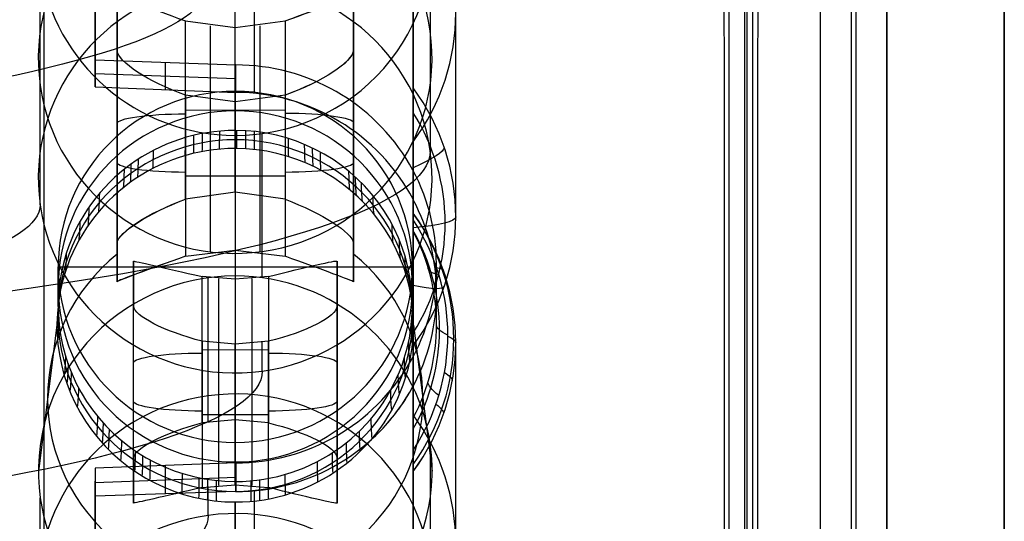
# Model space of a CAD drawing. Extents: x -15 to 7, y 1 to 148.
# Tile 54 of 194: x 3.18 to 7.34, y 118.27 to 120.39. Entities that reach past the tile are written whole.
import ezdxf

# ---------------------------------------------------------------- set-up
doc = ezdxf.new("R2010")
doc.units = 0
doc.layers.add('DEFAULT', color=7, linetype='CONTINUOUS')

msp = doc.modelspace()

# ---------------------------------------------------------------- linework, layer by layer
at = {"layer": 'DEFAULT', "color": 254}
for p, q in [((6.8479, 145.748, -5.3803), (6.8479, 113.9125, -0.9667)), ((6.2556, 145.6234, -6.3778), (6.2556, 114.1894, -2.0199)), ((6.6979, 145.589, -5.4592), (6.6979, 114.0038, -1.0803)), ((6.8479, 113.7752, -1.9572), (6.8479, 145.6106, -6.3708)), ((6.7188, 113.8793, -1.8707), (6.7188, 145.4994, -6.2544)), ((6.282, 114.7344, -1.0756), (6.282, 144.6203, -5.2189)), ((6.1819, 114.7201, -1.1796), (6.1819, 144.6057, -5.3229)), ((7.345, 116.5846, -53.9884), (7.345, 139.9844, -53.9884)), ((3.2842, 116.8059, -107.1217), (3.2842, 139.6823, -102.2592)), ((6.5659, 139.5964, -102.1896), (6.5659, 114.9266, -107.4333)), ((7.345, 116.5785, -106.2646), (7.345, 139.4301, -101.4073)), ((6.2477, 114.1537, -2.3178), (6.2477, 136.9718, -5.4813)), ((4.845, 26.5854, -55.5486), (4.845, 135.6283, -55.5486)), ((4.845, 115.3038, -104.8425), (4.845, 134.9216, -100.6726)), ((4.845, 121.8199, -5.8213), (4.845, 120.1064, -18.1803)), ((5.0252, 119.5614, -18.1048), (5.0252, 121.2746, -5.7475)), ((4.9173, 120.8441, -9.6853), (4.9173, 119.8404, -16.9247)), ((3.5, 120.7425, -3.2555), (3.5, 120.2248, -3.1837)), ((4.845, 119.0164, -18.0292), (4.845, 120.7293, -5.6736)), ((3.5, 120.164, -3.6259), (3.5, 120.6916, -3.6259)), ((3.2681, 119.6123, -16.9049), (3.2681, 120.6176, -9.6539)), ((4.0927, 120.3621, -6.6423), (4.0927, 120.6001, -5.1211)), ((3.5927, 120.4923, -6.9704), (3.5927, 119.4512, -6.8261)), ((3.5927, 120.2657, -8.3732), (3.5927, 120.4923, -6.9704)), ((4.5927, 119.4512, -6.8261), (4.5927, 120.4923, -6.9704)), ((4.5927, 120.4923, -6.9704), (4.5927, 120.2657, -8.3732)), ((3.5927, 120.3906, -7.5996), (3.5927, 119.3616, -7.5996)), ((3.8822, 119.6363, -6.5491), (3.8822, 120.3895, -6.6535)), ((3.8822, 120.3895, -6.6535), (4.0927, 120.3621, -6.6423)), ((4.0927, 120.3621, -6.6423), (4.3032, 120.3895, -6.6535)), ((4.3032, 120.3895, -6.6535), (4.3032, 119.6363, -6.5491)), ((4.5927, 119.3616, -7.5996), (4.5927, 120.3906, -7.5996)), ((3.9874, 119.6583, -6.5484), (3.9874, 120.3685, -6.6469)), ((4.0927, 119.6658, -6.5457), (4.0927, 120.3621, -6.6423)), ((4.198, 119.6583, -6.5484), (4.198, 120.3685, -6.6469)), ((3.5927, 119.2876, -8.2376), (3.5927, 120.2657, -8.3732)), ((4.5927, 120.2657, -8.3732), (4.5927, 119.2876, -8.2376)), ((3.5, 120.2248, -3.1837), (4.0948, 120.2035, -3.1755)), ((3.5, 120.1116, -4.006), (3.5, 120.2248, -3.1837)), ((3.7974, 120.0996, -4.0124), (3.7974, 120.2142, -3.1796)), ((4.0948, 120.0875, -4.0188), (4.0948, 120.2035, -3.1755)), ((3.5, 120.1677, -3.5988), (4.0948, 120.1457, -3.5957)), ((3.5, 120.1116, -4.006), (4.0948, 120.0875, -4.0188)), ((4.0927, 119.9269, -4.4287), (4.0927, 120.0921, -3.2368)), ((4.0927, 120.0921, -3.2368), (4.0927, 118.6084, -3.0311)), ((3.8822, 120.0759, -8.6496), (3.8822, 119.395, -8.5552)), ((4.0927, 120.0474, -8.653), (3.8822, 120.0759, -8.6496)), ((3.9874, 119.4152, -8.5617), (3.9874, 120.0548, -8.6503)), ((4.3032, 120.0759, -8.6496), (4.0927, 120.0474, -8.653)), ((4.198, 119.4152, -8.5617), (4.198, 120.0548, -8.6503)), ((4.3032, 120.0759, -8.6496), (4.3032, 119.395, -8.5552)), ((3.8822, 120.0127, -6.6012), (4.0927, 120.0137, -6.594)), ((4.0927, 119.9061, -9.5564), (4.0927, 120.0474, -8.653)), ((4.0927, 120.0474, -8.653), (4.0927, 119.4215, -8.5663)), ((4.0927, 120.0474, -8.653), (4.0927, 119.9061, -9.5564)), ((4.0927, 120.0137, -6.594), (4.3032, 120.0127, -6.6012)), ((3.5927, 119.8899, -8.3211), (3.5927, 119.8899, -6.8869)), ((4.207, 119.3051, -13.9489), (4.207, 119.9139, -9.5575)), ((4.5927, 119.8899, -8.3211), (4.5927, 119.8899, -6.8869)), ((4.0927, 119.8505, -5.0172), (4.0927, 119.6658, -6.5457)), ((3.8822, 119.7357, -8.6024), (4.0927, 119.7347, -8.6097)), ((4.0927, 119.7347, -8.6097), (4.3032, 119.7357, -8.6024)), ((4.0927, 119.6658, -6.5457), (3.8822, 119.6363, -6.5491)), ((4.3032, 119.6363, -6.5491), (4.0927, 119.6658, -6.5457)), ((4.845, 119.6363, -3.9851), (4.845, 119.4991, -4.9832)), ((4.845, 119.5484, -5.2933), (4.845, 119.5763, -5.5102)), ((4.845, 119.5763, -5.5102), (4.845, 117.8629, -17.8693)), ((4.845, 119.4991, -4.9832), (4.845, 119.5484, -5.2933)), ((3.5927, 119.4512, -6.8261), (3.5927, 119.2876, -8.2376)), ((4.5927, 119.2876, -8.2376), (4.5927, 119.4512, -6.8261)), ((3.8822, 119.395, -8.5552), (4.0927, 119.4215, -8.5663)), ((4.0927, 119.4215, -8.5663), (4.0927, 119.3118, -9.474)), ((4.0927, 119.4215, -8.5663), (4.3032, 119.395, -8.5552)), ((3.3437, 119.3503, -3.1339), (4.8417, 119.3503, -3.1339)), ((3.3437, 119.185, -4.3258), (3.3437, 119.3503, -3.1339)), ((3.6625, 118.543, -14.1469), (3.6625, 119.3746, -14.2622)), ((3.6625, 119.3746, -14.2622), (3.6625, 119.1836, -15.6396)), ((4.5229, 118.543, -14.1469), (4.5229, 119.3746, -14.2622)), ((4.5229, 119.3746, -14.2622), (4.5229, 119.1836, -15.6396)), ((4.5229, 118.543, -14.1469), (4.5229, 119.3746, -14.2622)), ((4.8417, 119.185, -4.3258), (4.8417, 119.3503, -3.1339)), ((4.9439, 119.1061, -4.9225), (4.9437, 119.3636, -3.0516)), ((3.952, 118.691, -13.8647), (3.952, 119.309, -13.9504)), ((4.0927, 119.2978, -13.9439), (3.952, 119.309, -13.9504)), ((3.9784, 118.6951, -13.8644), (3.9784, 119.3039, -9.4729)), ((4.0223, 119.3004, -13.9467), (4.0223, 118.7002, -13.8635)), ((4.2334, 119.309, -13.9504), (4.0927, 119.2978, -13.9439)), ((4.1631, 119.3004, -13.9467), (4.1631, 118.7002, -13.8635)), ((4.2334, 119.309, -13.9504), (4.2334, 118.691, -13.8647)), ((3.6625, 118.4395, -14.8932), (3.6625, 119.2871, -14.8932)), ((4.0927, 119.2978, -13.9439), (4.0927, 118.7035, -13.8615)), ((4.5229, 118.4395, -14.8932), (4.5229, 119.2871, -14.8932)), ((3.6625, 118.352, -15.5243), (3.6625, 119.1836, -15.6396)), ((4.5229, 119.1836, -15.6396), (4.5229, 118.352, -15.5243)), ((3.3385, 119.1035, -4.9136), (3.2602, 118.4873, -9.3585)), ((4.8468, 119.1035, -4.9136), (4.9252, 118.4873, -9.3585)), ((3.952, 119.0357, -15.9217), (3.952, 118.4177, -15.8361)), ((4.0927, 119.0232, -15.925), (3.952, 119.0357, -15.9217)), ((4.0223, 119.0264, -15.9229), (4.0223, 118.4262, -15.8397)), ((4.2334, 119.0357, -15.9217), (4.0927, 119.0232, -15.925)), ((4.0927, 118.4288, -15.8426), (4.0927, 119.0232, -15.925)), ((4.1631, 119.0264, -15.9229), (4.1631, 118.4262, -15.8397)), ((4.207, 118.9097, -16.8008), (4.207, 119.0315, -15.9221)), ((4.2334, 118.4177, -15.8361), (4.2334, 119.0357, -15.9217)), ((5.0252, 117.3179, -17.7937), (5.0252, 119.0311, -5.4364)), ((3.952, 118.9997, -13.9075), (4.0927, 119.0004, -13.9027)), ((4.0927, 119.0004, -13.9027), (4.2334, 118.9997, -13.9075)), ((3.6625, 118.8633, -15.5952), (3.6625, 118.8633, -14.1913)), ((4.5229, 118.8633, -15.5952), (4.5229, 118.8633, -14.1913)), ((4.845, 118.7127, -4.865), (4.845, 118.8467, -3.8924)), ((3.952, 118.7269, -15.8789), (4.0927, 118.7262, -15.8838)), ((4.0927, 118.7262, -15.8838), (4.2334, 118.7269, -15.8789)), ((4.0927, 118.7035, -13.8615), (3.952, 118.691, -13.8647)), ((4.2334, 118.691, -13.8647), (4.0927, 118.7035, -13.8615)), ((4.845, 118.5755, -5.1564), (4.845, 118.7127, -4.865)), ((4.0927, 118.6084, -3.0311), (4.0927, 118.4431, -4.223)), ((4.9173, 118.6005, -9.3742), (4.9173, 117.5969, -16.6137)), ((4.845, 118.4858, -5.3626), (4.845, 118.5755, -5.1564)), ((4.0948, 118.5217, -2.9424), (3.5, 118.499, -2.9445)), ((3.6625, 118.543, -14.1469), (3.6625, 118.352, -15.5243)), ((3.7975, 118.3908, -3.8119), (3.7975, 118.5103, -2.9434)), ((4.0948, 118.5217, -2.9424), (4.0948, 118.4008, -3.8209)), ((4.0948, 118.4008, -3.8209), (4.0948, 118.5217, -2.9424)), ((4.5229, 118.352, -15.5243), (4.5229, 118.543, -14.1469)), ((3.5, 118.499, -2.9445), (3.5, 117.9813, -2.8727)), ((3.5, 118.499, -2.9445), (3.5, 118.3808, -3.8029)), ((4.845, 116.7728, -17.7182), (4.845, 118.4858, -5.3626)), ((3.5, 118.439, -3.38), (4.0948, 118.461, -3.383)), ((3.5, 117.9173, -3.3378), (3.5, 118.4449, -3.3378)), ((3.952, 118.4177, -15.8361), (4.0927, 118.4288, -15.8426)), ((4.0927, 118.4288, -15.8426), (4.2334, 118.4177, -15.8361)), ((4.0948, 118.4008, -3.8209), (3.5, 118.3808, -3.8029)), ((3.9784, 118.2995, -16.7178), (3.9784, 118.4216, -15.8375)), ((3.2681, 117.3688, -16.5939), (3.2681, 118.3741, -9.3428)), ((4.0927, 118.1185, -6.3312), (4.0927, 118.3565, -4.81)), ((4.0927, 118.3565, -4.81), (4.0927, 118.1185, -6.3312))]:
    msp.add_line(p, q, dxfattribs=at)
at = {"layer": 'DEFAULT', "color": 254, "extrusion": (1, 2.57381e-12, 1.50234e-11)}
msp.add_arc((61.766, -493.8639, 6.5659), 496.2411, 80.278902, 83.935395, dxfattribs=at)
at = {"layer": 'DEFAULT', "color": 254, "extrusion": (1, 0, 0)}
for centre, radius, start, end in [((61.766, -493.8639, 7.345), 495.4414, 80.278902, 83.935395), ((61.766, -493.8639, 4.1725), 493.3027, 83.14398, 83.210689), ((61.766, -493.8639, 4.1725), 493.3027, 83.407103, 83.473818)]:
    msp.add_arc(centre, radius, start, end, dxfattribs=at)
at = {"layer": 'DEFAULT', "color": 254, "extrusion": (0.999657, 0.003595, 0.025929)}
msp.add_arc((61.6622, -494.4376, 6.5616), 496.646, 80.377237, 83.85852, dxfattribs=at)
at = {"layer": 'DEFAULT', "color": 254, "extrusion": (0.999657, -0.003595, -0.025929)}
msp.add_arc((61.7415, -493.8771, 5.8953), 496.4181, 80.374756, 83.860878, dxfattribs=at)
at = {"layer": 'DEFAULT', "color": 254, "extrusion": (-0.007111, 0.137321, 0.990501)}
for centre, start, end in [((-10.3045, -120.5454, 3.3398), 184.957, 4.957), ((-10.2784, -120.5467, -0.3423), 184.957, 4.957), ((-10.3045, -120.5454, 3.3397), 4.957, 184.957), ((-10.2784, -120.5467, -0.3423), 4.957, 184.957), ((-10.1885, -118.2833, 3.3398), 184.957, 4.957), ((-10.1624, -118.2847, -0.3423), 184.957, 4.957)]:
    msp.add_arc(centre, 0.8325, start, end, dxfattribs=at)
at = {"layer": 'DEFAULT', "color": 254, "extrusion": (1, 4.83518e-13, 4.43287e-12)}
msp.add_arc((61.766, -493.8639, 4.845), 493.2851, 83.091981, 83.26276, dxfattribs=at)
at = {"layer": 'DEFAULT', "color": 254, "extrusion": (1.2249e-15, 0.137324, 0.990526)}
msp.add_arc((-4.0948, -120.9149, 4.7617), 0.9303, 143.7404, 216.2596, dxfattribs=at)
at = {"layer": 'DEFAULT', "color": 254, "extrusion": (-0.000867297, 0.136835, 0.990593)}
for centre in [(-4.8578, -120.8902, 6.9373), (-4.8436, -118.6253, 6.9384)]:
    msp.add_arc(centre, 0.8325, 89.6412, 187.5339, dxfattribs=at)
at = {"layer": 'DEFAULT', "color": 254, "extrusion": (0.000627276, 0.136406, 0.990653)}
for centre in [(-3.5375, -120.9387, 6.8914), (-3.5478, -118.6737, 6.8935)]:
    msp.add_arc(centre, 0.8325, 8.1533, 90.2603, dxfattribs=at)
at = {"layer": 'DEFAULT', "color": 254, "extrusion": (1, -3.06839e-10, -2.55998e-09)}
msp.add_arc((61.766, -493.864, 3.5), 493.3204, 83.14694, 83.207654, dxfattribs=at)
at = {"layer": 'DEFAULT', "color": 254, "extrusion": (1.41801e-15, 0.990526, -0.137324)}
msp.add_arc((1.2073, -0.3132, 121.7395), 5.1857, 180.009, 270.4164, dxfattribs=at)
at = {"layer": 'DEFAULT', "color": 254, "extrusion": (0.354228, 0.934935, -0.020482)}
msp.add_arc((39.0039, -4.6448, 114.0678), 0.3273, 1.6979, 86.4953, dxfattribs=at)
at = {"layer": 'DEFAULT', "color": 254, "extrusion": (-0.354226, 0.934935, -0.02048)}
msp.add_arc((-46.6581, -4.7044, 111.1684), 0.3273, 93.5048, 178.3021, dxfattribs=at)
at = {"layer": 'DEFAULT', "color": 254, "extrusion": (-0.344597, 0.938693, -0.010464)}
msp.add_arc((-45.5063, -5.8141, 111.5955), 0.3287, 93.7182, 178.0703, dxfattribs=at)
at = {"layer": 'DEFAULT', "color": 254, "extrusion": (0.3357, 0.902913, -0.26843)}
msp.add_arc((38.2159, 22.5732, 112.0431), 0.3309, 268.3419, 352.3875, dxfattribs=at)
at = {"layer": 'DEFAULT', "color": 254, "extrusion": (-0.328338, 0.903228, -0.276358)}
msp.add_arc((-45.0755, 22.7999, 109.4334), 0.3318, 187.639, 271.4039, dxfattribs=at)
at = {"layer": 'DEFAULT', "color": 254, "extrusion": (-0.335762, 0.90291, -0.268363)}
msp.add_arc((-45.895, 21.7991, 109.2941), 0.3309, 187.6121, 271.6604, dxfattribs=at)
at = {"layer": 'DEFAULT', "color": 254, "extrusion": (-0.008727, 0.137319, 0.990488)}
msp.add_arc((-11.6567, -118.153, 13.3252), 0.849, 86.3962, 266.4004, dxfattribs=at)
at = {"layer": 'DEFAULT', "color": 254, "extrusion": (-1.52702e-14, 0.137324, 0.990526)}
msp.add_arc((-4.0927, -118.6499, 13.2854), 0.749, 270, 90, dxfattribs=at)
at = {"layer": 'DEFAULT', "color": 254, "extrusion": (3.78019e-15, 0.137324, 0.990526)}
msp.add_arc((-4.0927, -118.6499, 13.2854), 0.749, 90, 270, dxfattribs=at)
at = {"layer": 'DEFAULT', "color": 254, "extrusion": (1, -1.28706e-07, 1.78435e-08)}
msp.add_arc((119.6007, -17.8216, 4.845), 0.6201, 199.5648, 324.6491, dxfattribs=at)
at = {"layer": 'DEFAULT', "color": 254, "extrusion": (1.95984e-14, 0.137324, 0.990526)}
msp.add_arc((-4.0948, -120.9149, -1.5146), 0.9303, 143.7404, 216.2595, dxfattribs=at)
at = {"layer": 'DEFAULT', "color": 254, "extrusion": (1, -4.5151e-07, -2.31056e-06)}
msp.add_arc((119.6007, -17.8215, 4.845), 0.6201, 199.5646, 324.6493, dxfattribs=at)
at = {"layer": 'DEFAULT', "color": 254, "extrusion": (0.026004, 0.117446, 0.992739)}
msp.add_arc((21.7801, -116.9287, 10.2207), 0.8498, 220.3105, 282.3648, dxfattribs=at)
at = {"layer": 'DEFAULT', "color": 254, "extrusion": (-1.42109e-14, 0.137324, 0.990526)}
msp.add_arc((-4.0927, -118.6499, 12.6838), 0.749, 270, 90, dxfattribs=at)
at = {"layer": 'DEFAULT', "color": 254, "extrusion": (0, 0.137324, 0.990526)}
msp.add_arc((-4.0927, -118.6499, 12.6838), 0.749, 90, 270, dxfattribs=at)
at = {"layer": 'DEFAULT', "color": 254, "extrusion": (-2.58116e-13, 0.137324, 0.990526)}
msp.add_arc((-4.0927, -118.6499, 11.7855), 0.7503, 162.6494, 342.6494, dxfattribs=at)
at = {"layer": 'DEFAULT', "color": 254, "extrusion": (-2.22045e-15, 0.990526, -0.137324)}
for centre, start, end in [((-3.8927, 9.6421, 119.7666), 0, 88), ((-3.8927, 8.2216, 119.7968), 272, 0), ((-3.9625, 2.266, 119.7685), 0, 88), ((-3.9625, 0.8754, 119.7964), 272, 0)]:
    msp.add_arc(centre, 0.3, start, end, dxfattribs=at)
at = {"layer": 'DEFAULT', "color": 254, "extrusion": (-2.66454e-15, 0.990526, -0.137324)}
for centre, start, end in [((-4.2927, 9.6421, 119.7698), 92, 180), ((-4.2927, 8.2216, 119.7968), 180, 268), ((-4.2229, 2.266, 119.7685), 92, 180), ((-4.2229, 0.8754, 119.7964), 180, 268)]:
    msp.add_arc(centre, 0.3, start, end, dxfattribs=at)
at = {"layer": 'DEFAULT', "color": 254, "extrusion": (-6.79211e-14, 0.137324, 0.990526)}
msp.add_arc((-4.0971, -120.915, -1.6988), 0.8831, 147.8799, 212.1174, dxfattribs=at)
at = {"layer": 'DEFAULT', "color": 254, "extrusion": (2.04259e-08, 0.137324, 0.990526)}
msp.add_arc((-4.0927, -118.6499, 12.0821), 0.749, 270, 342.6494, dxfattribs=at)
at = {"layer": 'DEFAULT', "color": 254, "extrusion": (-1.99804e-08, 0.137324, 0.990526)}
msp.add_arc((-4.0927, -118.6499, 12.0821), 0.749, 162.6487, 270.0007, dxfattribs=at)
at = {"layer": 'DEFAULT', "color": 254, "extrusion": (0.99997, -0.007669, 0.001063)}
msp.add_arc((153.6327, -9.1009, 3.1739), 34, 172.10718, 173.10719, dxfattribs=at)
at = {"layer": 'DEFAULT', "color": 254, "extrusion": (0.998379, -0.056374, 0.007816)}
msp.add_arc((153.647, -9.0694, -2.6667), 34, 172.11958, 173.11958, dxfattribs=at)
at = {"layer": 'DEFAULT', "color": 254, "extrusion": (0.959201, 0.280046, -0.038825)}
msp.add_arc((147.7074, -7.4538, 37.4709), 34, 172.42516, 173.42516, dxfattribs=at)
at = {"layer": 'DEFAULT', "color": 254, "extrusion": (0.972002, 0.232745, -0.032267)}
msp.add_arc((149.3931, -7.9403, 31.8574), 34, 172.32527, 173.32527, dxfattribs=at)
at = {"layer": 'DEFAULT', "color": 254, "extrusion": (0.982389, 0.185077, -0.025659)}
msp.add_arc((150.798, -8.3444, 26.19), 34, 172.24425, 173.24425, dxfattribs=at)
at = {"layer": 'DEFAULT', "color": 254, "extrusion": (0.995945, 0.089116, -0.012355)}
msp.add_arc((152.7684, -8.8968, 14.7509), 34, 172.13856, 173.13856, dxfattribs=at)
at = {"layer": 'DEFAULT', "color": 254, "extrusion": (0.994346, -0.105187, 0.014583)}
msp.add_arc((153.3777, -8.9473, -8.5302), 34, 172.15102, 173.15102, dxfattribs=at)
at = {"layer": 'DEFAULT', "color": 254, "extrusion": (0.954656, -0.29489, 0.040883)}
msp.add_arc((149.5324, -7.6033, -31.4162), 34, 172.46064, 173.46064, dxfattribs=at)
at = {"layer": 'DEFAULT', "color": 254, "extrusion": (-7.62947e-09, 0.137325, 0.990526)}
msp.add_arc((-4.0927, -118.6499, 11.4888), 0.7542, 270, 342.6494, dxfattribs=at)
at = {"layer": 'DEFAULT', "color": 254, "extrusion": (0.885845, 0.459585, -0.063716)}
msp.add_arc((138.3995, -4.8241, 58.6768), 34, 172.99847, 173.99847, dxfattribs=at)
at = {"layer": 'DEFAULT', "color": 254, "extrusion": (1.33333e-08, 0.137325, 0.990526)}
msp.add_arc((-4.0927, -118.6499, 11.4888), 0.7541, 162.6488, 270.0007, dxfattribs=at)
at = {"layer": 'DEFAULT', "color": 254, "extrusion": (0.920856, -0.386209, 0.053543)}
msp.add_arc((145.962, -6.4541, -42.4932), 34, 172.72466, 173.72467, dxfattribs=at)
at = {"layer": 'DEFAULT', "color": 254, "extrusion": (0.90046, -0.430818, 0.059728)}
msp.add_arc((143.761, -5.7709, -47.9202), 34, 172.88413, 173.88413, dxfattribs=at)
at = {"layer": 'DEFAULT', "color": 254, "extrusion": (-0.318867, 0.93882, -0.130156)}
msp.add_arc((-42.8575, -3.4106, 113.2962), 0.4, 182.5312, 231.6901, dxfattribs=at)
at = {"layer": 'DEFAULT', "color": 254, "extrusion": (4.8993e-15, 0.990526, -0.137324)}
msp.add_arc((1.2073, -0.3132, 121.0292), 6.1246, 179.94515, 270.35255, dxfattribs=at)
at = {"layer": 'DEFAULT', "color": 254, "extrusion": (0.836037, 0.543476, -0.075346)}
msp.add_arc((132.2144, -3.1614, 68.5217), 34, 173.38856, 174.38856, dxfattribs=at)
at = {"layer": 'DEFAULT', "color": 254, "extrusion": (0.877997, -0.474131, 0.065732)}
msp.add_arc((141.31, -5.0294, -53.2003), 34, 173.05989, 174.05989, dxfattribs=at)
at = {"layer": 'DEFAULT', "color": 254, "extrusion": (0.77799, 0.622325, -0.086278)}
msp.add_arc((125.0638, -1.337, 77.7291), 34, 173.84395, 174.84395, dxfattribs=at)
at = {"layer": 'DEFAULT', "color": 254, "extrusion": (0.807907, 0.583727, -0.080927)}
msp.add_arc((128.7434, -2.2624, 73.2281), 34, 173.60914, 174.60914, dxfattribs=at)
at = {"layer": 'DEFAULT', "color": 254, "extrusion": (0.768158, -0.634194, 0.087923)}
msp.add_arc((129.0681, -1.5947, -72.823), 34, 173.92115, 174.92115, dxfattribs=at)
at = {"layer": 'DEFAULT', "color": 254, "extrusion": (0.735688, -0.670904, 0.093013)}
msp.add_arc((125.3921, -0.6444, -77.3531), 34, 174.17631, 175.17631, dxfattribs=at)
at = {"layer": 'DEFAULT', "color": 254, "extrusion": (-0.701325, 0.706088, -0.097891)}
msp.add_arc((-121.4805, 0.3276, 81.7083), 34, 4.55342, 5.55342, dxfattribs=at)
at = {"layer": 'DEFAULT', "color": 254, "extrusion": (0.640956, 0.760306, -0.105407)}
msp.add_arc((108.3038, 2.5058, 93.6963), 34, 174.92199, 175.92199, dxfattribs=at)
at = {"layer": 'DEFAULT', "color": 254, "extrusion": (-0.344597, 0.906136, -0.245299)}
msp.add_arc((-46.1437, 20.4141, 108.6754), 0.3287, 7.4792, 91.8313, dxfattribs=at)
at = {"layer": 'DEFAULT', "color": 254, "extrusion": (-0.354226, 0.905245, -0.234639)}
msp.add_arc((-47.1982, 19.116, 108.4616), 0.3273, 7.3884, 92.1857, dxfattribs=at)
at = {"layer": 'DEFAULT', "color": 254, "extrusion": (0.354228, 0.905245, -0.234637)}
msp.add_arc((39.5758, 19.8156, 111.361), 0.3273, 87.8142, 172.6116, dxfattribs=at)
at = {"layer": 'DEFAULT', "color": 254, "extrusion": (-0.628165, 0.770709, -0.106849)}
msp.add_arc((-113.0893, 2.2792, 89.7483), 34, 3.97718, 4.97718, dxfattribs=at)
at = {"layer": 'DEFAULT', "color": 254, "extrusion": (-7.19126e-05, 0.136365, 0.990659)}
for start, end in [(152.0545, 207.8856), (133.1526, 149.2626)]:
    msp.add_arc((-4.1577, -118.6626, 12.3499), 0.849, start, end, dxfattribs=at)
at = {"layer": 'DEFAULT', "color": 254, "extrusion": (3.82086e-15, 0.990526, -0.137324)}
msp.add_arc((1.2073, -0.3132, 120.8006), 4.4754, 180.0751, 270.4825, dxfattribs=at)
at = {"layer": 'DEFAULT', "color": 254, "extrusion": (0.562185, 0.819177, -0.113569)}
msp.add_arc((98.7098, 4.4254, 100.4257), 34, 175.54337, 176.54337, dxfattribs=at)
at = {"layer": 'DEFAULT', "color": 254, "extrusion": (8.55939e-05, 0.136838, 0.990594)}
msp.add_arc((-4.0206, -118.6583, 11.0112), 0.9217, 144.4929, 215.5784, dxfattribs=at)
at = {"layer": 'DEFAULT', "color": 254, "extrusion": (1.01979e-05, 0.134155, 0.99096)}
msp.add_arc((-4.0858, -118.6847, 10.5814), 0.9304, 143.745, 216.2637, dxfattribs=at)
at = {"layer": 'DEFAULT', "color": 254, "extrusion": (9.92183e-06, 0.134155, 0.99096)}
msp.add_arc((-4.086, -118.6847, 10.5814), 0.9304, 143.7453, 216.2631, dxfattribs=at)
at = {"layer": 'DEFAULT', "color": 254, "extrusion": (0.000291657, 0.990526, -0.137324)}
msp.add_arc((-4.59, -1.5144, 120.9161), 0.4, 179.9977, 236.6589, dxfattribs=at)
at = {"layer": 'DEFAULT', "color": 254, "extrusion": (0.478555, 0.869739, -0.120579)}
msp.add_arc((88.5428, 6.2343, 106.14), 34, 176.20423, 177.20423, dxfattribs=at)
at = {"layer": 'DEFAULT', "color": 254, "extrusion": (-0.464515, 0.877176, -0.12161)}
msp.add_arc((-94.0712, 6.0491, 103.1711), 34, 2.68472, 3.68472, dxfattribs=at)
at = {"layer": 'DEFAULT', "color": 254, "extrusion": (-0.00098358, 0.139375, 0.990239)}
msp.add_arc((-4.9359, -118.5965, 11.4157), 0.8959, 146.3476, 212.8515, dxfattribs=at)
at = {"layer": 'DEFAULT', "color": 254, "extrusion": (-0.007275, 0.143898, 0.989566)}
msp.add_arc((-10.1036, -118.2182, 12.0768), 0.8602, 147.6955, 206.5726, dxfattribs=at)
at = {"layer": 'DEFAULT', "color": 254, "extrusion": (-0.016451, 0.148629, 0.988756)}
msp.add_arc((-17.1734, -117.3427, 12.7542), 0.849, 145.8264, 201.6818, dxfattribs=at)
at = {"layer": 'DEFAULT', "color": 254, "extrusion": (-0.375179, 0.918171, -0.127293)}
msp.add_arc((-83.5731, 7.7515, 108.4474), 34, 1.9775, 2.9775, dxfattribs=at)
at = {"layer": 'DEFAULT', "color": 254, "extrusion": (-1.44345e-14, 0.137324, 0.990526)}
msp.add_arc((-4.0927, -118.6499, 9.2338), 0.7935, 309.0583, 50.9417, dxfattribs=at)
at = {"layer": 'DEFAULT', "color": 254, "extrusion": (-2.06537e-08, 0.137324, 0.990526)}
msp.add_arc((-4.0927, -118.6499, 12.0821), 0.749, 342.6491, 90.0001, dxfattribs=at)
at = {"layer": 'DEFAULT', "color": 254, "extrusion": (0.298218, 0.945455, -0.131076)}
for centre, start, end in [((66.6686, 9.3361, 114.4716), 177.6325, 178.6325), ((-2.7701, 12.207, 114.4716), 356.6325, 357.6325)]:
    msp.add_arc(centre, 34, start, end, dxfattribs=at)
at = {"layer": 'DEFAULT', "color": 254, "extrusion": (-0.328338, 0.944344, 0.020215)}
msp.add_arc((-42.8996, -10.4763, 111.3024), 0.3318, 273.9301, 357.695, dxfattribs=at)
at = {"layer": 'DEFAULT', "color": 254, "extrusion": (-0.335762, 0.941863, 0.012607)}
msp.add_arc((-43.7701, -9.6258, 111.0424), 0.3309, 273.7811, 357.8294, dxfattribs=at)
at = {"layer": 'DEFAULT', "color": 254, "extrusion": (0.335699, 0.941884, 0.012671)}
msp.add_arc((36.0525, -9.6677, 113.7924), 0.3309, 182.1719, 266.2176, dxfattribs=at)
at = {"layer": 'DEFAULT', "color": 254, "extrusion": (-1.20287e-14, 0.137324, 0.990526)}
msp.add_arc((-4.0927, -118.6499, 9.2338), 0.7935, 129.0583, 230.9417, dxfattribs=at)
at = {"layer": 'DEFAULT', "color": 254, "extrusion": (-0.282907, 0.95006, -0.131714)}
msp.add_arc((-72.6594, 9.2416, 112.6449), 34, 1.24608, 2.24608, dxfattribs=at)
at = {"layer": 'DEFAULT', "color": 254, "extrusion": (4.22811e-13, 0.137324, 0.990526)}
msp.add_arc((-4.0927, -118.6499, 11.7855), 0.7503, 342.6494, 162.6494, dxfattribs=at)
at = {"layer": 'DEFAULT', "color": 254, "extrusion": (0.23003, 0.973143, -0.008823)}
msp.add_arc((23.5795, -13.2339, 117.1369), 0.3171, 0.8487, 86.3401, dxfattribs=at)
at = {"layer": 'DEFAULT', "color": 254, "extrusion": (-0.250234, 0.967759, -0.028717)}
msp.add_arc((-33.9469, -10.9733, 114.8037), 0.3159, 93.474, 179.3822, dxfattribs=at)
at = {"layer": 'DEFAULT', "color": 254, "extrusion": (-0.287274, 0.947763, -0.138634)}
msp.add_arc((-40.3158, 10.6845, 112.3905), 1, 344.7118, 2.2804, dxfattribs=at)
at = {"layer": 'DEFAULT', "color": 254, "extrusion": (-0.326963, 0.937977, -0.115297)}
msp.add_arc((-43.276, 7.3949, 110.9354), 0.7, 165.0205, 182.6206, dxfattribs=at)
at = {"layer": 'DEFAULT', "color": 254, "extrusion": (0.000867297, 0.137814, 0.990458)}
msp.add_arc((-3.347, -118.6696, 7.0627), 0.8325, 270.358, 8.2507, dxfattribs=at)
at = {"layer": 'DEFAULT', "color": 254, "extrusion": (-8.68951e-08, 0.137325, 0.990526)}
msp.add_arc((-4.0928, -118.6499, 11.4888), 0.7542, 342.6493, 89.9999, dxfattribs=at)
at = {"layer": 'DEFAULT', "color": 254, "extrusion": (-0.000627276, 0.138242, 0.990398)}
msp.add_arc((-4.6303, -118.6238, 7.1083), 0.8325, 187.6348, 269.7418, dxfattribs=at)
at = {"layer": 'DEFAULT', "color": 254, "extrusion": (-0.187729, 0.972915, -0.134883)}
msp.add_arc((-61.3366, 10.4899, 115.7721), 34, 0.49086, 1.49086, dxfattribs=at)
at = {"layer": 'DEFAULT', "color": 254, "extrusion": (0.106439, 0.984899, -0.136544)}
msp.add_arc((43.4821, 11.4418, 118.4115), 34, 179.15458, 180.15458, dxfattribs=at)
at = {"layer": 'DEFAULT', "color": 254, "extrusion": (0.31869, 0.938879, -0.130164)}
msp.add_arc((34.0235, -3.0193, 115.9165), 0.4, 177.4702, 226.6778, dxfattribs=at)
at = {"layer": 'DEFAULT', "color": 254, "extrusion": (-0.090005, 0.986506, -0.136767)}
msp.add_arc((-49.651, 11.4636, 117.8), 34, 359.7149, 0.71491, dxfattribs=at)
at = {"layer": 'DEFAULT', "color": 254, "extrusion": (0.008624, 0.990489, -0.137319)}
msp.add_arc((31.6941, 12.0443, 118.6808), 34, 179.9315, 180.9315, dxfattribs=at)
at = {"layer": 'DEFAULT', "color": 254, "extrusion": (0.250234, 0.939072, -0.235641)}
msp.add_arc((26.8341, 12.1863, 116.5238), 0.3159, 269.4556, 355.3638, dxfattribs=at)
at = {"layer": 'DEFAULT', "color": 254, "extrusion": (-0.229916, 0.938837, -0.256366)}
msp.add_arc((-32.4266, 14.3102, 114.8636), 0.3171, 184.5599, 270.0497, dxfattribs=at)
at = {"layer": 'DEFAULT', "color": 254, "extrusion": (-0.089972, 0.986509, -0.136767)}
msp.add_arc((19.8455, 12.3306, 117.8005), 34, 180.71464, 181.71464, dxfattribs=at)
at = {"layer": 'DEFAULT', "color": 254, "extrusion": (0.105414, 0.985007, -0.136559)}
msp.add_arc((-26.1321, 12.4654, 118.4203), 34, 358.16272, 359.16272, dxfattribs=at)
at = {"layer": 'DEFAULT', "color": 254, "extrusion": (0.000676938, 0.989854, -0.142084)}
msp.add_arc((-5.8624, 12.0511, 118.5999), 1, 342.2029, 359.9905, dxfattribs=at)
at = {"layer": 'DEFAULT', "color": 254, "extrusion": (0.000469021, 0.992456, -0.1226)}
msp.add_arc((-4.2689, 9.198, 118.8015), 0.7, 162.2003, 179.9963, dxfattribs=at)
at = {"layer": 'DEFAULT', "color": 254, "extrusion": (0.202701, 0.969963, -0.134474)}
msp.add_arc((-14.361, 12.4905, 117.0164), 34, 357.39029, 358.39029, dxfattribs=at)
at = {"layer": 'DEFAULT', "color": 254, "extrusion": (-0.281935, 0.950344, -0.131754)}
msp.add_arc((-3.0991, 11.9703, 112.6828), 34, 182.23837, 183.23837, dxfattribs=at)
at = {"layer": 'DEFAULT', "color": 254, "extrusion": (-0.328715, 0.935482, -0.129693)}
msp.add_arc((-8.6599, 11.7, 110.7111), 34, 182.60929, 183.60929, dxfattribs=at)
at = {"layer": 'DEFAULT', "color": 254, "extrusion": (2.03839e-08, 0.137324, 0.990526)}
msp.add_arc((-4.0927, -118.6499, 12.0821), 0.749, 90.0009, 162.6488, dxfattribs=at)
at = {"layer": 'DEFAULT', "color": 254, "extrusion": (-6.57616e-15, 0.990526, -0.137324)}
msp.add_arc((1.2073, -0.3132, 120.0903), 5.4143, 179.9914, 270.3988, dxfattribs=at)
at = {"layer": 'DEFAULT', "color": 254, "extrusion": (-0.374975, 0.918252, -0.127304)}
msp.add_arc((-14.1449, 11.3631, 108.458), 34, 182.97589, 183.97589, dxfattribs=at)
at = {"layer": 'DEFAULT', "color": 254, "extrusion": (0.39083, 0.911742, -0.126402)}
msp.add_arc((8.4981, 11.6394, 110.8124), 34, 355.89853, 356.89853, dxfattribs=at)
at = {"layer": 'DEFAULT', "color": 254, "extrusion": (0.180243, 0.974252, -0.135444)}
msp.add_arc((17.3978, 10.5732, 117.4445), 0.7, 160.7472, 178.5683, dxfattribs=at)
at = {"layer": 'DEFAULT', "color": 254, "extrusion": (5.41158e-08, 0.137325, 0.990526)}
msp.add_arc((-4.0926, -118.6499, 11.4888), 0.7542, 90.0002, 162.6496, dxfattribs=at)
at = {"layer": 'DEFAULT', "color": 254, "extrusion": (0.026005, 0.115506, 0.992966)}
msp.add_arc((22.196, -116.8708, 9.9884), 0.8487, 102.5632, 164.6729, dxfattribs=at)
at = {"layer": 'DEFAULT', "color": 254, "extrusion": (1, -1.08698e-12, -9.66455e-12)}
msp.add_arc((61.766, -493.8639, 4.845), 493.2851, 83.35511, 83.525903, dxfattribs=at)
at = {"layer": 'DEFAULT', "color": 254, "extrusion": (0.288627, 0.948109, -0.133358)}
msp.add_arc((28.9222, 10.5504, 114.7639), 1, 339.8986, 357.7375, dxfattribs=at)
at = {"layer": 'DEFAULT', "color": 254, "extrusion": (-0.46414, 0.87737, -0.121637)}
msp.add_arc((-24.6728, 10.5195, 103.196), 34, 183.68175, 184.68175, dxfattribs=at)
at = {"layer": 'DEFAULT', "color": 254, "extrusion": (0.47946, 0.86925, -0.120511)}
msp.add_arc((19.3078, 10.8254, 106.0852), 34, 355.19707, 356.19707, dxfattribs=at)
at = {"layer": 'DEFAULT', "color": 254, "extrusion": (0.326928, 0.937184, -0.121675)}
msp.add_arc((35.1103, 8.4531, 113.5552), 0.7, 159.5648, 177.4071, dxfattribs=at)
at = {"layer": 'DEFAULT', "color": 254, "extrusion": (-0.627637, 0.771131, -0.106908)}
msp.add_arc((-43.7921, 8.3173, 89.801), 34, 184.97302, 185.97302, dxfattribs=at)
at = {"layer": 'DEFAULT', "color": 254, "extrusion": (-2.5408e-14, 0.137324, 0.990526)}
msp.add_arc((-4.0948, -118.6499, 4.7617), 0.9303, 143.7404, 216.2596, dxfattribs=at)
at = {"layer": 'DEFAULT', "color": 254, "extrusion": (-0.665347, 0.739462, -0.102517)}
msp.add_arc((-48.1597, 7.6911, 85.8532), 34, 185.27018, 186.27018, dxfattribs=at)
at = {"layer": 'DEFAULT', "color": 254, "extrusion": (-0.250234, 0.939072, -0.235641)}
msp.add_arc((-34.3768, 12.9955, 113.7375), 0.3159, 4.6362, 90.5444, dxfattribs=at)
at = {"layer": 'DEFAULT', "color": 254, "extrusion": (0.230081, 0.938842, -0.256199)}
msp.add_arc((24.1395, 16.0735, 115.9582), 0.3171, 89.9467, 175.4388, dxfattribs=at)
at = {"layer": 'DEFAULT', "color": 254, "extrusion": (0.640982, 0.760285, -0.105404)}
msp.add_arc((39.0817, 8.6568, 93.6938), 34, 353.92179, 354.92179, dxfattribs=at)
at = {"layer": 'DEFAULT', "color": 254, "extrusion": (-0.701283, 0.70613, -0.097896)}
msp.add_arc((-52.3038, 7.0539, 81.7134), 34, 185.55309, 186.55309, dxfattribs=at)
at = {"layer": 'DEFAULT', "color": 254, "extrusion": (0.713513, 0.694005, -0.096215)}
msp.add_arc((48.0026, 7.3927, 86.0514), 34, 353.35069, 354.35069, dxfattribs=at)
at = {"layer": 'DEFAULT', "color": 254, "extrusion": (0.76758, -0.634881, 0.088019)}
msp.add_arc((59.8951, 5.7766, -72.9076), 34, 352.9257, 353.9257, dxfattribs=at)
at = {"layer": 'DEFAULT', "color": 254, "extrusion": (0.778626, 0.621544, -0.086169)}
msp.add_arc((56.0455, 6.1024, 77.6381), 34, 352.83895, 353.83895, dxfattribs=at)
at = {"layer": 'DEFAULT', "color": 254, "extrusion": (0.826516, -0.557581, 0.077302)}
msp.add_arc((66.5697, 4.5332, -63.407), 34, 352.4632, 353.4632, dxfattribs=at)
at = {"layer": 'DEFAULT', "color": 254, "extrusion": (0.8532, -0.516642, 0.071626)}
msp.add_arc((69.5621, 3.9382, -58.3939), 34, 352.25407, 353.25407, dxfattribs=at)
at = {"layer": 'DEFAULT', "color": 254, "extrusion": (0.836157, 0.543294, -0.075321)}
msp.add_arc((63.1936, 4.8375, 68.5004), 34, 352.38762, 353.38762, dxfattribs=at)
at = {"layer": 'DEFAULT', "color": 254, "extrusion": (0.877939, -0.474236, 0.065747)}
msp.add_arc((72.3148, 3.3695, -53.2132), 34, 352.06035, 353.06035, dxfattribs=at)
at = {"layer": 'DEFAULT', "color": 254, "extrusion": (0.886042, 0.459213, -0.063664)}
msp.add_arc((69.4446, 3.6425, 58.6331), 34, 351.99693, 352.99693, dxfattribs=at)
at = {"layer": 'DEFAULT', "color": 254, "extrusion": (0.954339, -0.295894, 0.041022)}
msp.add_arc((80.6021, 1.5232, -31.5378), 34, 351.46311, 352.46311, dxfattribs=at)
at = {"layer": 'DEFAULT', "color": 254, "extrusion": (0.959393, 0.279401, -0.038736)}
msp.add_arc((78.8412, 1.702, 37.3945), 34, 351.42367, 352.42366, dxfattribs=at)
at = {"layer": 'DEFAULT', "color": 254, "extrusion": (0.979036, -0.201758, 0.027971)}
msp.add_arc((83.1249, 0.9103, -20.1606), 34, 351.2704, 352.2704, dxfattribs=at)
at = {"layer": 'DEFAULT', "color": 254, "extrusion": (0.987906, -0.153582, 0.021292)}
msp.add_arc((83.9715, 0.6941, -14.3536), 34, 351.20123, 352.20122, dxfattribs=at)
at = {"layer": 'DEFAULT', "color": 254, "extrusion": (0.994333, -0.105307, 0.014599)}
msp.add_arc((84.5298, 0.5438, -8.5446), 34, 351.15113, 352.15112, dxfattribs=at)
at = {"layer": 'DEFAULT', "color": 254, "extrusion": (0.996025, 0.088225, -0.012231)}
msp.add_arc((83.9368, 0.6062, 14.6444), 34, 351.13793, 352.13793, dxfattribs=at)
at = {"layer": 'DEFAULT', "color": 254, "extrusion": (0.990429, 0.136716, -0.018954)}
msp.add_arc((83.0799, 0.7877, 20.43), 34, 351.18156, 352.18156, dxfattribs=at)
at = {"layer": 'DEFAULT', "color": 254, "extrusion": (0.9824, 0.185019, -0.025651)}
msp.add_arc((81.9374, 1.034, 26.1831), 34, 351.24416, 352.24416, dxfattribs=at)
at = {"layer": 'DEFAULT', "color": 254, "extrusion": (-0.229972, 0.973158, -0.008766)}
msp.add_arc((-31.1001, -14.5167, 114.469), 0.3171, 273.6603, 359.1509, dxfattribs=at)
at = {"layer": 'DEFAULT', "color": 254, "extrusion": (0.250234, 0.967759, -0.028717)}
msp.add_arc((25.5649, -12.1914, 116.1139), 0.3159, 180.6178, 266.526, dxfattribs=at)
at = {"layer": 'DEFAULT', "color": 254, "extrusion": (1, -2.9374e-10, -2.54975e-09)}
msp.add_arc((61.766, -493.864, 3.5), 493.3204, 83.410055, 83.470773, dxfattribs=at)
at = {"layer": 'DEFAULT', "color": 254, "extrusion": (1.42195e-14, 0.990526, -0.137324)}
msp.add_arc((1.2073, -0.3132, 119.4745), 5.1857, 180.009, 270.4164, dxfattribs=at)

doc.saveas('drawing.dxf')
